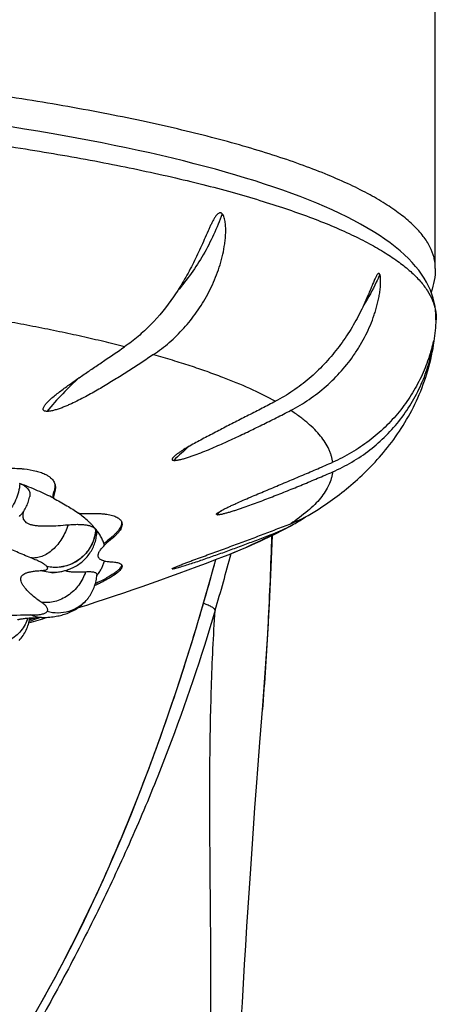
# Model space of a CAD drawing. Header units: millimetres. Extents: x -312 to 514, y -125 to 638.
# Tile 32 of 42: x -196 to -187, y 596 to 616. Entities that reach past the tile are written whole.
import ezdxf

# ---------------------------------------------------------------- set-up
doc = ezdxf.new("R2010")
doc.units = ezdxf.units.MM
doc.header["$LTSCALE"] = 23.1
doc.layers.get('0').update_dxf_attribs({"linetype": 'CONTINUOUS'})

msp = doc.modelspace()

# ---------------------------------------------------------------- linework, layer by layer
at = {"color": 7, "linetype": 'CONTINUOUS'}
for p, q in [((-187.352, 611.134), (-187.352, 632.922)), ((-187.335, 610.098), (-187.335, 610.098)), ((-192.631, 607.268), (-192.625, 607.267)), ((-195.729, 606.803), (-195.728, 606.803)), ((-195.728, 606.803), (-195.727, 606.802)), ((-195.728, 606.803), (-195.727, 606.802)), ((-194.197, 605.883), (-194.198, 605.884)), ((-194.197, 605.883), (-194.197, 605.882)), ((-194.197, 605.882), (-194.196, 605.882)), ((-195.015, 605.012), (-195.025, 605.011)), ((-194.176, 604.942), (-194.167, 604.953)), ((-194.167, 604.953), (-194.165, 604.956)), ((-194.367, 604.471), (-194.372, 604.466)), ((-194.365, 604.474), (-194.364, 604.475)), ((-194.359, 604.481), (-194.364, 604.475)), ((-195.526, 604.074), (-195.515, 604.079)), ((-195.292, 604.102), (-195.326, 604.102)), ((-190.889, 601.587), (-190.831, 602.33))]:
    msp.add_line(p, q, dxfattribs=at)
at = {"color": 9, "linetype": 'CONTINUOUS'}
for p, q in [((-195.027, 606.618), (-195.036, 606.645)), ((-194.198, 605.883), (-194.198, 605.882)), ((-193.897, 605.666), (-193.907, 605.694)), ((-192.654, 605.086), (-192.657, 605.084)), ((-192.648, 605.091), (-192.654, 605.086))]:
    msp.add_line(p, q, dxfattribs=at)
at = {"color": 7, "linetype": 'CONTINUOUS'}
for points in [[(-187.341, 610.099), (-187.34, 610.138), (-187.341, 610.215), (-187.347, 610.293), (-187.358, 610.372), (-187.374, 610.452), (-187.394, 610.533), (-187.42, 610.614), (-187.452, 610.695), (-187.488, 610.775), (-187.529, 610.856), (-187.576, 610.936), (-187.628, 611.015), (-187.686, 611.095), (-187.749, 611.174), (-187.818, 611.252), (-187.894, 611.331), (-187.976, 611.41), (-188.064, 611.489), (-188.16, 611.568), (-188.262, 611.647), (-188.37, 611.725), (-188.484, 611.802), (-188.604, 611.878), (-188.73, 611.954), (-188.86, 612.027), (-188.995, 612.1), (-189.135, 612.171), (-189.279, 612.242), (-189.429, 612.311), (-189.583, 612.379), (-189.742, 612.447), (-189.905, 612.513), (-190.074, 612.579), (-190.247, 612.643), (-190.424, 612.707), (-190.606, 612.77), (-190.792, 612.832), (-190.983, 612.894), (-191.177, 612.954), (-191.376, 613.013), (-191.579, 613.072), (-191.785, 613.13), (-191.996, 613.186), (-192.21, 613.242), (-192.429, 613.297), (-192.651, 613.352), (-192.877, 613.405), (-193.108, 613.458), (-193.342, 613.51), (-193.58, 613.561), (-193.823, 613.611), (-194.069, 613.66), (-194.32, 613.709), (-194.574, 613.757), (-194.832, 613.804), (-195.094, 613.851), (-195.36, 613.896), (-195.63, 613.941), (-195.904, 613.985)], [(-195.736, 606.135), (-195.717, 606.156), (-195.698, 606.177), (-195.681, 606.2), (-195.664, 606.222), (-195.648, 606.245), (-195.632, 606.269), (-195.618, 606.293), (-195.604, 606.318), (-195.592, 606.343), (-195.58, 606.368), (-195.569, 606.394), (-195.559, 606.42), (-195.55, 606.447), (-195.542, 606.474), (-195.535, 606.501), (-195.528, 606.529), (-195.527, 606.538)], [(-195.015, 605.012), (-194.998, 605.014), (-194.973, 605.017), (-194.949, 605.02), (-194.926, 605.023), (-194.903, 605.027), (-194.882, 605.031), (-194.86, 605.036), (-194.839, 605.041), (-194.818, 605.046), (-194.797, 605.052), (-194.776, 605.059), (-194.754, 605.066), (-194.732, 605.074), (-194.71, 605.083), (-194.686, 605.093), (-194.662, 605.104), (-194.637, 605.116), (-194.612, 605.129), (-194.587, 605.143), (-194.562, 605.159), (-194.538, 605.174), (-194.514, 605.191), (-194.492, 605.208), (-194.47, 605.226), (-194.449, 605.245), (-194.428, 605.264), (-194.407, 605.284), (-194.388, 605.305), (-194.369, 605.327), (-194.35, 605.35), (-194.332, 605.373), (-194.315, 605.397), (-194.299, 605.422), (-194.284, 605.447), (-194.27, 605.473), (-194.257, 605.499), (-194.244, 605.525), (-194.233, 605.552), (-194.222, 605.58), (-194.213, 605.607), (-194.204, 605.635), (-194.197, 605.664), (-194.19, 605.692), (-194.185, 605.721), (-194.18, 605.749), (-194.177, 605.778), (-194.174, 605.808)], [(-190.831, 602.33), (-190.782, 602.981), (-190.737, 603.668), (-190.696, 604.38), (-190.662, 605.111), (-190.635, 605.758)], [(-195.404, 596.153), (-195.206, 596.502), (-195.009, 596.862), (-194.814, 597.232), (-194.619, 597.612), (-194.426, 598.004), (-194.234, 598.407), (-194.043, 598.823), (-193.853, 599.252), (-193.665, 599.694), (-193.477, 600.151), (-193.291, 600.621), (-193.106, 601.107), (-192.923, 601.607), (-192.742, 602.121), (-192.563, 602.65), (-192.387, 603.193), (-192.213, 603.75), (-192.042, 604.323), (-191.874, 604.911), (-191.776, 605.27)], [(-195.084, 605.004), (-195.084, 605.004), (-195.084, 605.004), (-195.082, 605.004), (-195.079, 605.004), (-195.075, 605.005), (-195.07, 605.006), (-195.063, 605.007), (-195.056, 605.008), (-195.047, 605.009), (-195.036, 605.01), (-195.025, 605.011)], [(-194.359, 604.481), (-194.345, 604.5), (-194.328, 604.524), (-194.311, 604.548), (-194.296, 604.573), (-194.281, 604.598), (-194.267, 604.624), (-194.254, 604.65), (-194.242, 604.677), (-194.231, 604.704), (-194.221, 604.732), (-194.212, 604.759), (-194.204, 604.787), (-194.196, 604.816), (-194.19, 604.844), (-194.184, 604.873), (-194.18, 604.902)], [(-194.18, 604.902), (-194.177, 604.931), (-194.174, 604.96), (-194.174, 604.963)], [(-195.292, 604.103), (-195.264, 604.103), (-195.227, 604.104), (-195.19, 604.105), (-195.155, 604.108), (-195.121, 604.11), (-195.087, 604.114), (-195.055, 604.118), (-195.023, 604.122), (-194.993, 604.127), (-194.963, 604.133), (-194.934, 604.139), (-194.906, 604.145), (-194.878, 604.152), (-194.852, 604.16), (-194.825, 604.168), (-194.799, 604.177), (-194.773, 604.186), (-194.746, 604.197), (-194.718, 604.208), (-194.69, 604.221), (-194.661, 604.235), (-194.633, 604.251), (-194.604, 604.267), (-194.577, 604.284), (-194.55, 604.302), (-194.525, 604.32), (-194.501, 604.339), (-194.477, 604.358), (-194.455, 604.378), (-194.433, 604.399), (-194.412, 604.42), (-194.392, 604.443), (-194.372, 604.466)], [(-195.765, 604.058), (-195.763, 604.059), (-195.761, 604.06), (-195.757, 604.061), (-195.752, 604.063), (-195.745, 604.065), (-195.737, 604.067), (-195.727, 604.069), (-195.716, 604.071), (-195.703, 604.074), (-195.689, 604.077), (-195.672, 604.079), (-195.654, 604.082), (-195.634, 604.085), (-195.613, 604.087), (-195.589, 604.09), (-195.563, 604.092), (-195.536, 604.094), (-195.506, 604.096), (-195.474, 604.098), (-195.441, 604.099), (-195.405, 604.101), (-195.367, 604.101), (-195.326, 604.102)], [(-195.739, 603.639), (-195.718, 603.663), (-195.699, 603.688), (-195.68, 603.714), (-195.662, 603.74), (-195.644, 603.767), (-195.628, 603.794), (-195.613, 603.822), (-195.599, 603.85), (-195.586, 603.879), (-195.574, 603.907), (-195.563, 603.937), (-195.554, 603.966), (-195.545, 603.996), (-195.537, 604.026), (-195.53, 604.057), (-195.524, 604.087), (-195.523, 604.095)], [(-191.263, 595.97), (-191.241, 596.351), (-191.219, 596.732), (-191.197, 597.113), (-191.173, 597.495), (-191.15, 597.877), (-191.125, 598.262), (-191.1, 598.65), (-191.073, 599.043), (-191.046, 599.442), (-191.018, 599.85), (-190.988, 600.267), (-190.957, 600.694), (-190.924, 601.134), (-190.889, 601.587)]]:
    msp.add_lwpolyline(points, dxfattribs=at)
for centre, radius, start, end in [((-191.567, 610.272), 4.236, 351.7887, 357.6421), ((-195.269, 606.714), 0.262, 18.0104, 20.4373), ((-194.711, 606.545), 0.346, 184.5374, 186.1154), ((-191.388, 608.843), 3.063, 291.4613, 303.1339), ((-191.691, 608.649), 3.053, 299.0409, 304.3441), ((-194.255, 605.836), 0.0752, 37.6604, 38.3532), ((-191.68, 608.628), 3.029, 291.4033, 299.0501), ((-209.852, 652.424), 50.5, 287.6247, 291.189), ((-195.904, 605.721), 1.981, 320.8815, 320.9953), ((-209.852, 652.424), 50.5, 286.4566, 286.9078), ((-198.335, 612.323), 8.728, 288.7481, 289.6064), ((-198.116, 610.375), 6.813, 292.4435, 292.8684)]:
    msp.add_arc(centre, radius, start, end, dxfattribs=at)
at = {"color": 9, "linetype": 'CONTINUOUS'}
for centre, radius, start, end in [((-191.655, 611.691), 4.73, 334.1465, 334.4775), ((-188.243, 602.724), 6.312, 130.1212, 133.9614), ((-188.034, 601.84), 5.713, 129.2245, 130.3989), ((-188.105, 601.923), 5.604, 130.402, 130.65), ((-231.798, 616.1), 41.728, 343.4988, 345.128), ((-194.948, 604.947), 0.751, 319.4011, 321.0151)]:
    msp.add_arc(centre, radius, start, end, dxfattribs=at)
for points, knots in [([(-187.352, 611.134), (-187.352, 611.17), (-187.356, 611.243), (-187.384, 611.39), (-187.456, 611.576), (-187.596, 611.791), (-187.788, 612.004), (-188.033, 612.214), (-188.33, 612.421), (-188.677, 612.625), (-189.076, 612.825), (-189.524, 613.021), (-190.021, 613.213), (-190.565, 613.4), (-191.156, 613.581), (-191.792, 613.757), (-192.471, 613.926), (-193.192, 614.089), (-194.23, 614.302), (-195.619, 614.545), (-197.388, 614.8), (-199.277, 615.019), (-201.267, 615.202), (-203.34, 615.346), (-205.475, 615.45), (-207.653, 615.513), (-209.117, 615.527), (-209.852, 615.527)], [0, 0, 0, 0, 0.004579, 0.009226, 0.01897, 0.029699, 0.041746, 0.055337, 0.070618, 0.087675, 0.106558, 0.127287, 0.149863, 0.174269, 0.200477, 0.22845, 0.258139, 0.289489, 0.322441, 0.392871, 0.468835, 0.549665, 0.634638, 0.722981, 0.813884, 0.906509, 1, 1, 1, 1]), ([(-206.329, 614.476), (-205.676, 614.456), (-204.383, 614.404), (-202.471, 614.293), (-200.618, 614.149), (-198.837, 613.974), (-197.143, 613.77), (-195.549, 613.536), (-194.068, 613.277), (-192.911, 613.035), (-192.051, 612.829), (-191.457, 612.672), (-190.899, 612.51), (-190.379, 612.344), (-189.896, 612.174), (-189.453, 611.999), (-189.05, 611.821), (-188.688, 611.639), (-188.368, 611.455), (-188.089, 611.268), (-187.853, 611.079), (-187.66, 610.887), (-187.509, 610.693), (-187.403, 610.496), (-187.342, 610.298), (-187.332, 610.164), (-187.335, 610.098)], [0, 0, 0, 0, 0.097472, 0.19288, 0.285503, 0.374648, 0.459654, 0.539897, 0.614801, 0.683847, 0.71603, 0.746584, 0.775464, 0.802634, 0.828062, 0.851726, 0.873615, 0.89373, 0.912087, 0.928726, 0.943714, 0.957158, 0.969224, 0.980151, 0.990269, 1, 1, 1, 1]), ([(-191.647, 612.233), (-191.699, 612.091), (-191.814, 611.81), (-192.021, 611.407), (-192.265, 611.029), (-192.45, 610.795), (-192.547, 610.683)], [0, 0, 0, 0, 0.252498, 0.504255, 0.753318, 1, 1, 1, 1]), ([(-188.47, 611.009), (-188.493, 610.957), (-188.59, 610.747), (-188.701, 610.544), (-188.794, 610.398)], [0, 0, 0, 0, 0.248535, 1, 1, 1, 1]), ([(-193.615, 609.555), (-193.684, 609.573), (-193.824, 609.608), (-194.037, 609.66), (-194.254, 609.711), (-194.551, 609.779), (-194.934, 609.861), (-195.405, 609.956), (-195.893, 610.048), (-196.309, 610.121), (-196.649, 610.179), (-196.999, 610.236), (-197.264, 610.276), (-197.442, 610.302)], [0, 0, 0, 0, 0.054971, 0.110985, 0.168131, 0.226326, 0.345721, 0.469095, 0.596318, 0.727282, 0.794108, 0.861832, 1, 1, 1, 1]), ([(-193.032, 609.398), (-192.968, 609.38), (-192.842, 609.345), (-192.656, 609.29), (-192.475, 609.233), (-192.299, 609.177), (-192.128, 609.12), (-191.909, 609.044), (-191.381, 608.85), (-190.917, 608.647), (-190.575, 608.457)], [0, 0, 0, 0, 0.075301, 0.148923, 0.220752, 0.290946, 0.359469, 0.426297, 0.554859, 1, 1, 1, 1]), ([(-194.528, 608.933), (-194.642, 608.829), (-194.868, 608.61), (-195.079, 608.377), (-195.181, 608.254)], [0, 0, 0, 0, 0.491037, 1, 1, 1, 1]), ([(-189.421, 607.23), (-189.424, 607.252), (-189.431, 607.297), (-189.448, 607.363), (-189.47, 607.429), (-189.508, 607.519), (-189.571, 607.631), (-189.667, 607.762), (-189.785, 607.893), (-189.899, 607.999), (-190.001, 608.083), (-190.115, 608.17), (-190.205, 608.232), (-190.268, 608.273)], [0, 0, 0, 0, 0.048562, 0.097824, 0.148195, 0.199951, 0.308568, 0.425519, 0.552191, 0.689644, 0.762672, 0.838662, 1, 1, 1, 1]), ([(-189.421, 607.036), (-189.424, 607.014), (-189.429, 606.98), (-189.439, 606.936), (-189.458, 606.869), (-189.497, 606.767), (-189.571, 606.635), (-189.667, 606.503), (-189.785, 606.373), (-189.98, 606.193), (-190.148, 606.071), (-190.267, 605.992)], [0, 0, 0, 0, 0.048408, 0.07295, 0.09772, 0.199821, 0.30849, 0.425495, 0.552225, 0.689739, 1, 1, 1, 1]), ([(-195.727, 606.802), (-195.73, 606.744), (-195.747, 606.627), (-195.805, 606.461), (-195.894, 606.309), (-196.009, 606.179), (-196.145, 606.077), (-196.297, 606.009), (-196.456, 605.978), (-196.563, 605.983), (-196.614, 605.992)], [0, 0, 0, 0, 0.129567, 0.260086, 0.390103, 0.518201, 0.643282, 0.765118, 0.883925, 1, 1, 1, 1]), ([(-195.502, 605.303), (-195.598, 605.342), (-195.737, 605.4), (-195.914, 605.48), (-196.032, 605.536), (-196.14, 605.589), (-196.237, 605.639), (-196.321, 605.685), (-196.394, 605.727), (-196.453, 605.764), (-196.5, 605.797), (-196.531, 605.821), (-196.548, 605.839), (-196.557, 605.851), (-196.562, 605.861), (-196.565, 605.871), (-196.564, 605.88), (-196.559, 605.888), (-196.551, 605.894), (-196.536, 605.903), (-196.522, 605.907), (-196.512, 605.91)], [0, 0, 0, 0, 0.24081, 0.350889, 0.45317, 0.546976, 0.631669, 0.706678, 0.771661, 0.826368, 0.870665, 0.904612, 0.917886, 0.928876, 0.937844, 0.945247, 0.951833, 0.958575, 0.966336, 0.975661, 1, 1, 1, 1]), ([(-194.754, 605.97), (-194.783, 605.873), (-194.865, 605.691), (-195.02, 605.5), (-195.165, 605.388), (-195.277, 605.331), (-195.39, 605.301), (-195.466, 605.299), (-195.502, 605.303)], [0, 0, 0, 0, 0.282173, 0.55116, 0.675608, 0.791543, 0.899127, 1, 1, 1, 1]), ([(-194.197, 605.882), (-194.199, 605.831), (-194.214, 605.729), (-194.266, 605.584), (-194.344, 605.45), (-194.446, 605.333), (-194.568, 605.236), (-194.706, 605.165), (-194.855, 605.121), (-194.957, 605.111), (-195.008, 605.11)], [0, 0, 0, 0, 0.123849, 0.248429, 0.373614, 0.499191, 0.624889, 0.750422, 0.875527, 1, 1, 1, 1]), ([(-194.198, 605.882), (-194.201, 605.831), (-194.217, 605.73), (-194.268, 605.585), (-194.346, 605.451), (-194.448, 605.334), (-194.571, 605.238), (-194.709, 605.167), (-194.856, 605.123), (-194.958, 605.111), (-195.008, 605.11)], [0, 0, 0, 0, 0.123748, 0.248549, 0.373981, 0.499785, 0.62571, 0.751464, 0.87652, 1, 1, 1, 1]), ([(-191.599, 605.338), (-191.413, 605.41), (-191.066, 605.555), (-190.729, 605.722), (-190.574, 605.808)], [0, 0, 0, 0, 0.530077, 1, 1, 1, 1]), ([(-190.652, 605.75), (-190.662, 605.454), (-190.682, 604.866), (-190.722, 603.984), (-190.773, 603.103), (-190.816, 602.515), (-190.839, 602.219)], [0, 0, 0, 0, 0.25083, 0.49978, 0.748413, 1, 1, 1, 1]), ([(-209.852, 587.116), (-209.559, 587.116), (-208.975, 587.13), (-208.1, 587.194), (-207.231, 587.304), (-206.368, 587.461), (-205.517, 587.668), (-204.679, 587.923), (-203.859, 588.228), (-203.06, 588.582), (-202.284, 588.983), (-201.534, 589.429), (-200.812, 589.917), (-200.12, 590.445), (-199.458, 591.01), (-198.827, 591.607), (-198.227, 592.234), (-197.467, 593.105), (-196.591, 594.253), (-195.336, 596.188), (-194.278, 598.239), (-193.382, 600.358), (-192.782, 601.974), (-192.246, 603.612), (-191.927, 604.715), (-191.776, 605.269)], [0, 0, 0, 0, 0.031569, 0.063134, 0.094693, 0.126241, 0.157774, 0.189289, 0.22078, 0.252245, 0.283681, 0.315086, 0.346459, 0.377799, 0.409106, 0.440383, 0.47163, 0.50285, 0.565201, 0.62747, 0.751767, 0.813871, 0.87594, 0.937981, 1, 1, 1, 1]), ([(-195.178, 605.129), (-195.183, 605.136), (-195.196, 605.149), (-195.221, 605.168), (-195.253, 605.188), (-195.308, 605.219), (-195.391, 605.258), (-195.463, 605.288), (-195.502, 605.303)], [0, 0, 0, 0, 0.067865, 0.15251, 0.254279, 0.37293, 0.657987, 1, 1, 1, 1]), ([(-195.294, 604.41), (-195.355, 604.451), (-195.439, 604.515), (-195.538, 604.605), (-195.597, 604.667), (-195.644, 604.725), (-195.678, 604.779), (-195.699, 604.829), (-195.707, 604.874), (-195.701, 604.916), (-195.679, 604.951), (-195.643, 604.98), (-195.596, 605.002), (-195.537, 605.02), (-195.466, 605.033), (-195.384, 605.042), (-195.325, 605.046), (-195.294, 605.047)], [0, 0, 0, 0, 0.196946, 0.282345, 0.358371, 0.424731, 0.481434, 0.529023, 0.569048, 0.604375, 0.639252, 0.678139, 0.724168, 0.778982, 0.843218, 0.916944, 1, 1, 1, 1]), ([(-195.294, 605.047), (-195.282, 605.048), (-195.258, 605.05), (-195.226, 605.055), (-195.2, 605.062), (-195.181, 605.071), (-195.17, 605.082), (-195.165, 605.091), (-195.164, 605.1), (-195.167, 605.114), (-195.174, 605.124), (-195.178, 605.129)], [0, 0, 0, 0, 0.209113, 0.386001, 0.530766, 0.64492, 0.733734, 0.772539, 0.810529, 0.893704, 1, 1, 1, 1]), ([(-195.016, 605.012), (-195.063, 605.008), (-195.158, 605.01), (-195.25, 605.032), (-195.294, 605.047)], [0, 0, 0, 0, 0.498044, 1, 1, 1, 1]), ([(-195.008, 605.11), (-195.023, 605.11), (-195.079, 605.111), (-195.136, 605.12), (-195.178, 605.129)], [0, 0, 0, 0, 0.248893, 1, 1, 1, 1]), ([(-195.008, 605.11), (-195.023, 605.111), (-195.08, 605.114), (-195.136, 605.121), (-195.178, 605.129)], [0, 0, 0, 0, 0.254556, 1, 1, 1, 1]), ([(-194.4, 605.025), (-194.416, 604.978), (-194.454, 604.884), (-194.535, 604.754), (-194.636, 604.64), (-194.752, 604.544), (-194.881, 604.47), (-195.018, 604.421), (-195.157, 604.399), (-195.249, 604.403), (-195.294, 604.41)], [0, 0, 0, 0, 0.128391, 0.258077, 0.387777, 0.516213, 0.642278, 0.765122, 0.884322, 1, 1, 1, 1]), ([(-194.372, 604.466), (-194.395, 604.438), (-194.446, 604.385), (-194.563, 604.294), (-194.733, 604.214), (-194.956, 604.181), (-195.105, 604.202), (-195.178, 604.222)], [0, 0, 0, 0, 0.124004, 0.248198, 0.496967, 0.747297, 1, 1, 1, 1]), ([(-194.378, 604.459), (-194.425, 604.404), (-194.536, 604.307), (-194.737, 604.215), (-194.958, 604.182), (-195.106, 604.202), (-195.178, 604.222)], [0, 0, 0, 0, 0.247231, 0.495792, 0.746896, 1, 1, 1, 1]), ([(-191.789, 604.248), (-192.071, 603.297), (-192.546, 601.885), (-193.292, 600.046), (-193.803, 598.915), (-194.237, 598.021), (-194.574, 597.356), (-194.922, 596.697), (-195.282, 596.044), (-195.652, 595.396), (-196.164, 594.543), (-196.571, 593.917), (-196.857, 593.509)], [0, 0, 0, 0, 0.249559, 0.374455, 0.499419, 0.56193, 0.624458, 0.687002, 0.749563, 0.812142, 0.87474, 1, 1, 1, 1]), ([(-195.178, 604.222), (-195.173, 604.227), (-195.166, 604.239), (-195.163, 604.26), (-195.168, 604.283), (-195.18, 604.306), (-195.199, 604.331), (-195.225, 604.356), (-195.257, 604.383), (-195.281, 604.401), (-195.294, 604.41)], [0, 0, 0, 0, 0.085267, 0.167607, 0.257499, 0.362973, 0.48858, 0.636389, 0.807021, 1, 1, 1, 1]), ([(-192.981, 544.726), (-192.959, 545.975), (-192.906, 548.475), (-192.808, 552.221), (-192.72, 555.338), (-192.65, 557.821), (-192.599, 559.67), (-192.551, 561.506), (-192.493, 563.914), (-192.429, 566.855), (-192.362, 570.272), (-192.302, 573.503), (-192.25, 576.504), (-192.186, 579.985), (-192.113, 583.71), (-192.042, 587.043), (-191.993, 589.278), (-191.963, 590.676), (-191.937, 591.918), (-191.909, 593.326), (-191.888, 594.6), (-191.878, 595.77), (-191.874, 596.567), (-191.876, 597.34), (-191.882, 598.104), (-191.889, 598.866), (-191.897, 599.884), (-191.899, 601.16), (-191.872, 602.701), (-191.823, 603.731), (-191.789, 604.248)], [0, 0, 0, 0, 0.062953, 0.126, 0.188836, 0.220083, 0.251166, 0.282029, 0.312614, 0.372576, 0.430244, 0.4848, 0.535432, 0.581479, 0.66023, 0.723167, 0.749502, 0.772868, 0.793612, 0.812104, 0.843832, 0.857822, 0.87107, 0.883968, 0.896781, 0.909579, 0.922381, 0.948054, 0.973896, 1, 1, 1, 1]), ([(-191.789, 604.248), (-191.789, 604.252), (-191.792, 604.259), (-191.798, 604.268), (-191.808, 604.279), (-191.826, 604.293), (-191.854, 604.311), (-191.888, 604.329), (-191.929, 604.349), (-191.974, 604.368), (-192.007, 604.381), (-192.024, 604.387)], [0, 0, 0, 0, 0.046557, 0.077348, 0.114114, 0.206467, 0.323857, 0.46472, 0.626551, 0.806193, 1, 1, 1, 1]), ([(-196.512, 603.547), (-196.523, 603.57), (-196.543, 603.616), (-196.561, 603.686), (-196.567, 603.754), (-196.559, 603.818), (-196.539, 603.879), (-196.504, 603.934), (-196.457, 603.983), (-196.396, 604.026), (-196.323, 604.062), (-196.237, 604.092), (-196.14, 604.116), (-196.032, 604.133), (-195.913, 604.146), (-195.735, 604.155), (-195.597, 604.155), (-195.502, 604.154)], [0, 0, 0, 0, 0.053034, 0.102144, 0.148002, 0.191604, 0.234335, 0.277859, 0.323928, 0.374093, 0.429576, 0.491192, 0.559437, 0.634471, 0.716259, 0.804636, 1, 1, 1, 1]), ([(-195.563, 604.092), (-195.578, 604.046), (-195.617, 603.956), (-195.701, 603.834), (-195.806, 603.728), (-195.93, 603.641), (-196.067, 603.578), (-196.261, 603.527), (-196.414, 603.528), (-196.512, 603.547)], [0, 0, 0, 0, 0.122206, 0.245945, 0.371032, 0.497093, 0.623677, 0.750181, 1, 1, 1, 1]), ([(-195.502, 604.154), (-195.482, 604.153), (-195.443, 604.153), (-195.387, 604.156), (-195.336, 604.161), (-195.292, 604.168), (-195.253, 604.178), (-195.221, 604.19), (-195.196, 604.204), (-195.183, 604.215), (-195.178, 604.222)], [0, 0, 0, 0, 0.179491, 0.34476, 0.4945, 0.627978, 0.744735, 0.844817, 0.929071, 1, 1, 1, 1]), ([(-195.293, 604.102), (-195.329, 604.102), (-195.401, 604.111), (-195.469, 604.137), (-195.502, 604.153)], [0, 0, 0, 0, 0.493605, 1, 1, 1, 1])]:
    msp.add_open_spline(points, degree=3, knots=knots, dxfattribs=at)
at = {"color": 7, "linetype": 'CONTINUOUS'}
for points, knots in [([(-193.032, 609.398), (-192.921, 609.472), (-192.707, 609.637), (-192.415, 609.925), (-192.155, 610.251), (-191.969, 610.551), (-191.842, 610.805), (-191.759, 611.004), (-191.689, 611.208), (-191.633, 611.416), (-191.6, 611.594), (-191.583, 611.737), (-191.576, 611.844), (-191.576, 611.95), (-191.582, 612.038), (-191.593, 612.105), (-191.605, 612.154), (-191.621, 612.197), (-191.637, 612.223), (-191.647, 612.233)], [0, 0, 0, 0, 0.119391, 0.241648, 0.366473, 0.493285, 0.557289, 0.621582, 0.686088, 0.750717, 0.815338, 0.847588, 0.87972, 0.911618, 0.943018, 0.958357, 0.973243, 0.987339, 1, 1, 1, 1]), ([(-191.647, 612.233), (-191.65, 612.237), (-191.656, 612.243), (-191.666, 612.249), (-191.677, 612.253), (-191.692, 612.255), (-191.712, 612.249), (-191.734, 612.235), (-191.754, 612.215), (-191.773, 612.192), (-191.791, 612.166), (-191.815, 612.129), (-191.842, 612.079), (-191.873, 612.017), (-191.903, 611.952), (-191.923, 611.909), (-191.933, 611.887)], [0, 0, 0, 0, 0.026042, 0.050249, 0.073232, 0.095741, 0.142162, 0.193576, 0.249966, 0.310207, 0.373327, 0.438618, 0.573833, 0.713318, 0.855657, 1, 1, 1, 1]), ([(-191.933, 611.887), (-191.958, 611.83), (-192.008, 611.716), (-192.109, 611.488), (-192.244, 611.204), (-192.424, 610.874), (-192.688, 610.46), (-192.993, 610.082), (-193.338, 609.76), (-193.521, 609.62), (-193.615, 609.555)], [0, 0, 0, 0, 0.063533, 0.127866, 0.257381, 0.386594, 0.514401, 0.762861, 0.883015, 1, 1, 1, 1]), ([(-190.268, 608.273), (-190.139, 608.339), (-189.891, 608.488), (-189.547, 608.755), (-189.237, 609.064), (-189.012, 609.352), (-188.856, 609.599), (-188.751, 609.792), (-188.659, 609.991), (-188.595, 610.161), (-188.551, 610.3), (-188.522, 610.405), (-188.497, 610.511), (-188.477, 610.617), (-188.464, 610.706), (-188.458, 610.777), (-188.455, 610.828), (-188.454, 610.879), (-188.455, 610.927), (-188.459, 610.971), (-188.465, 610.998), (-188.47, 611.009)], [0, 0, 0, 0, 0.125472, 0.251607, 0.378249, 0.50518, 0.568732, 0.632296, 0.695847, 0.759341, 0.791047, 0.822697, 0.854256, 0.885653, 0.916745, 0.932086, 0.947196, 0.96194, 0.97607, 0.9891, 1, 1, 1, 1]), ([(-188.47, 611.009), (-188.471, 611.012), (-188.474, 611.018), (-188.479, 611.025), (-188.484, 611.03), (-188.49, 611.032), (-188.497, 611.031), (-188.503, 611.028), (-188.51, 611.023), (-188.518, 611.014), (-188.529, 610.999), (-188.541, 610.979), (-188.554, 610.955), (-188.562, 610.939), (-188.566, 610.931)], [0, 0, 0, 0, 0.062463, 0.113927, 0.156911, 0.194655, 0.232592, 0.275232, 0.324699, 0.3812, 0.512368, 0.662392, 0.826122, 1, 1, 1, 1]), ([(-187.352, 611.134), (-187.352, 611.053), (-187.367, 610.891), (-187.41, 610.734), (-187.437, 610.658)], [0, 0, 0, 0, 0.500139, 1, 1, 1, 1]), ([(-188.566, 610.931), (-188.578, 610.904), (-188.602, 610.849), (-188.637, 610.764), (-188.673, 610.675), (-188.724, 610.554), (-188.791, 610.4), (-188.88, 610.217), (-188.978, 610.036), (-189.119, 609.799), (-189.318, 609.514), (-189.588, 609.197), (-189.89, 608.911), (-190.218, 608.661), (-190.454, 608.52), (-190.575, 608.457)], [0, 0, 0, 0, 0.026769, 0.055243, 0.084718, 0.114841, 0.176321, 0.238842, 0.301995, 0.365534, 0.49313, 0.620794, 0.748011, 0.874493, 1, 1, 1, 1]), ([(-189.714, 606.278), (-189.452, 606.449), (-189.068, 606.736), (-188.599, 607.187), (-188.26, 607.58), (-187.953, 608.028), (-187.69, 608.53), (-187.488, 609.081), (-187.403, 609.469), (-187.374, 609.668)], [0, 0, 0, 0, 0.220788, 0.337247, 0.459132, 0.586896, 0.720303, 0.858462, 1, 1, 1, 1]), ([(-189.421, 607.036), (-189.154, 607.151), (-188.773, 607.376), (-188.336, 607.761), (-188.047, 608.09), (-187.843, 608.394), (-187.704, 608.651), (-187.612, 608.85), (-187.533, 609.055), (-187.479, 609.229), (-187.442, 609.369), (-187.419, 609.472), (-187.402, 609.554), (-187.392, 609.614), (-187.388, 609.641), (-187.387, 609.653)], [0, 0, 0, 0, 0.252249, 0.37844, 0.504703, 0.63122, 0.694644, 0.758152, 0.821684, 0.885013, 0.916374, 0.94713, 0.976278, 0.989346, 1, 1, 1, 1]), ([(-187.396, 609.639), (-187.402, 609.616), (-187.415, 609.566), (-187.436, 609.486), (-187.462, 609.4), (-187.501, 609.28), (-187.559, 609.126), (-187.639, 608.943), (-187.732, 608.762), (-187.872, 608.524), (-188.076, 608.241), (-188.361, 607.93), (-188.683, 607.653), (-189.037, 607.416), (-189.291, 607.286), (-189.421, 607.23)], [0, 0, 0, 0, 0.021939, 0.047799, 0.07561, 0.104564, 0.16447, 0.225989, 0.288522, 0.351755, 0.4796, 0.608738, 0.73869, 0.869156, 1, 1, 1, 1]), ([(-187.386, 609.675), (-187.387, 609.674), (-187.388, 609.67), (-187.39, 609.662), (-187.393, 609.651), (-187.395, 609.643), (-187.396, 609.639)], [0, 0, 0, 0, 0.136785, 0.361343, 0.654415, 1, 1, 1, 1]), ([(-187.387, 609.653), (-187.386, 609.656), (-187.386, 609.66), (-187.385, 609.665), (-187.385, 609.669), (-187.385, 609.672), (-187.385, 609.674), (-187.385, 609.675), (-187.385, 609.676), (-187.385, 609.676), (-187.385, 609.677), (-187.385, 609.676), (-187.386, 609.676), (-187.386, 609.676), (-187.386, 609.675)], [0, 0, 0, 0, 0.264516, 0.484382, 0.661479, 0.797009, 0.847619, 0.887022, 0.915522, 0.933711, 0.943669, 0.953931, 0.972237, 1, 1, 1, 1]), ([(-195.189, 608.417), (-195.167, 608.442), (-195.117, 608.49), (-195.036, 608.561), (-194.947, 608.631), (-194.822, 608.726), (-194.657, 608.844), (-194.454, 608.984), (-194.246, 609.125), (-193.966, 609.315), (-193.755, 609.459), (-193.615, 609.555)], [0, 0, 0, 0, 0.051417, 0.107076, 0.1655, 0.225832, 0.350213, 0.47768, 0.606955, 0.737333, 1, 1, 1, 1]), ([(-193.032, 609.398), (-193.114, 609.343), (-193.279, 609.234), (-193.529, 609.072), (-193.781, 608.912), (-193.995, 608.781), (-194.169, 608.679), (-194.303, 608.604), (-194.439, 608.53), (-194.579, 608.458), (-194.699, 608.401), (-194.798, 608.358), (-194.874, 608.328), (-194.952, 608.3), (-195.03, 608.276), (-195.095, 608.262), (-195.14, 608.255), (-195.164, 608.254), (-195.175, 608.254), (-195.181, 608.254)], [0, 0, 0, 0, 0.121185, 0.242543, 0.364324, 0.487019, 0.548946, 0.611436, 0.67466, 0.738826, 0.804152, 0.837298, 0.87075, 0.904415, 0.937985, 0.970591, 0.985917, 0.993138, 1, 1, 1, 1]), ([(-195.181, 608.254), (-195.187, 608.254), (-195.2, 608.255), (-195.218, 608.258), (-195.232, 608.264), (-195.243, 608.271), (-195.251, 608.28), (-195.254, 608.291), (-195.255, 608.302), (-195.253, 608.318), (-195.245, 608.339), (-195.231, 608.365), (-195.211, 608.391), (-195.197, 608.408), (-195.189, 608.417)], [0, 0, 0, 0, 0.086785, 0.162767, 0.227413, 0.282357, 0.330752, 0.376752, 0.42374, 0.473665, 0.584811, 0.711155, 0.850365, 1, 1, 1, 1]), ([(-190.575, 608.457), (-190.665, 608.41), (-190.844, 608.316), (-191.114, 608.177), (-191.383, 608.039), (-191.651, 607.902), (-191.873, 607.787), (-192.048, 607.695), (-192.176, 607.626), (-192.3, 607.557), (-192.4, 607.498), (-192.476, 607.451), (-192.528, 607.416), (-192.576, 607.381), (-192.605, 607.357), (-192.618, 607.345)], [0, 0, 0, 0, 0.130629, 0.261035, 0.3911, 0.520559, 0.648887, 0.712315, 0.774941, 0.836335, 0.895729, 0.924251, 0.951573, 0.977134, 1, 1, 1, 1]), ([(-192.625, 607.267), (-192.621, 607.267), (-192.612, 607.267), (-192.593, 607.267), (-192.567, 607.27), (-192.534, 607.275), (-192.486, 607.285), (-192.423, 607.301), (-192.347, 607.324), (-192.27, 607.35), (-192.167, 607.386), (-192.039, 607.436), (-191.886, 607.498), (-191.735, 607.563), (-191.585, 607.63), (-191.386, 607.721), (-191.14, 607.837), (-190.848, 607.98), (-190.557, 608.125), (-190.364, 608.223), (-190.268, 608.273)], [0, 0, 0, 0, 0.004856, 0.010166, 0.022088, 0.035311, 0.049425, 0.079288, 0.110354, 0.142007, 0.173944, 0.238124, 0.302327, 0.366378, 0.430238, 0.493918, 0.620849, 0.747398, 0.873745, 1, 1, 1, 1]), ([(-192.618, 607.345), (-192.623, 607.341), (-192.631, 607.333), (-192.642, 607.32), (-192.65, 607.308), (-192.656, 607.297), (-192.657, 607.288), (-192.655, 607.282), (-192.652, 607.276), (-192.645, 607.272), (-192.638, 607.27), (-192.633, 607.269), (-192.631, 607.268)], [0, 0, 0, 0, 0.176346, 0.33529, 0.473711, 0.589147, 0.682937, 0.725622, 0.76903, 0.869342, 0.930722, 1, 1, 1, 1]), ([(-191.747, 606.203), (-191.741, 606.208), (-191.727, 606.218), (-191.695, 606.239), (-191.647, 606.266), (-191.584, 606.298), (-191.516, 606.331), (-191.446, 606.364), (-191.349, 606.408), (-191.226, 606.463), (-191.077, 606.527), (-190.926, 606.591), (-190.776, 606.654), (-190.574, 606.738), (-190.323, 606.844), (-190.022, 606.971), (-189.721, 607.099), (-189.521, 607.186), (-189.421, 607.23)], [0, 0, 0, 0, 0.009097, 0.020041, 0.045512, 0.073799, 0.103619, 0.134324, 0.165564, 0.228939, 0.292917, 0.357148, 0.421475, 0.485826, 0.614492, 0.743066, 0.871562, 1, 1, 1, 1]), ([(-196.278, 607.098), (-196.22, 607.102), (-196.108, 607.109), (-195.943, 607.111), (-195.812, 607.108), (-195.712, 607.102), (-195.581, 607.09), (-195.439, 607.067), (-195.293, 607.023), (-195.23, 606.996), (-195.202, 606.982)], [0, 0, 0, 0, 0.15947, 0.310103, 0.451932, 0.518955, 0.583431, 0.81376, 0.912208, 1, 1, 1, 1]), ([(-191.755, 606.175), (-191.753, 606.174), (-191.748, 606.174), (-191.739, 606.173), (-191.73, 606.174), (-191.714, 606.175), (-191.693, 606.178), (-191.665, 606.183), (-191.634, 606.19), (-191.591, 606.201), (-191.534, 606.217), (-191.463, 606.238), (-191.391, 606.26), (-191.317, 606.285), (-191.217, 606.319), (-191.092, 606.363), (-190.94, 606.418), (-190.788, 606.476), (-190.636, 606.535), (-190.483, 606.594), (-190.28, 606.676), (-190.027, 606.779), (-189.723, 606.906), (-189.522, 606.992), (-189.421, 607.036)], [0, 0, 0, 0, 0.002839, 0.006174, 0.010093, 0.014546, 0.024736, 0.036283, 0.048836, 0.062143, 0.090349, 0.119976, 0.150516, 0.181674, 0.213272, 0.277345, 0.342149, 0.407386, 0.47289, 0.538565, 0.604352, 0.736122, 0.86803, 1, 1, 1, 1]), ([(-195.202, 606.982), (-195.184, 606.972), (-195.15, 606.952), (-195.105, 606.919), (-195.071, 606.884), (-195.043, 606.847), (-195.03, 606.821), (-195.024, 606.805)], [0, 0, 0, 0, 0.238931, 0.456853, 0.661042, 0.806114, 1, 1, 1, 1]), ([(-195.732, 606.805), (-195.732, 606.804), (-195.732, 606.804), (-195.731, 606.804), (-195.73, 606.804), (-195.729, 606.803), (-195.728, 606.803), (-195.728, 606.803)], [0, 0, 0, 0, 0.125187, 0.245832, 0.391288, 0.659309, 1, 1, 1, 1]), ([(-195.048, 606.505), (-195.099, 606.531), (-195.204, 606.583), (-195.369, 606.657), (-195.544, 606.732), (-195.665, 606.779), (-195.727, 606.802)], [0, 0, 0, 0, 0.231667, 0.475495, 0.731237, 1, 1, 1, 1]), ([(-195.727, 606.802), (-195.709, 606.795), (-195.684, 606.783), (-195.652, 606.766), (-195.624, 606.749), (-195.593, 606.725), (-195.562, 606.693), (-195.54, 606.658), (-195.526, 606.62), (-195.521, 606.58), (-195.524, 606.552), (-195.527, 606.538)], [0, 0, 0, 0, 0.15566, 0.229316, 0.299736, 0.430754, 0.551153, 0.663868, 0.772964, 0.883297, 1, 1, 1, 1]), ([(-195.056, 606.518), (-195.057, 606.538), (-195.055, 606.582), (-195.044, 606.624), (-195.036, 606.645)], [0, 0, 0, 0, 0.474631, 1, 1, 1, 1]), ([(-195.025, 606.808), (-195.022, 606.796), (-195.017, 606.77), (-195.017, 606.714), (-195.027, 606.673), (-195.036, 606.645)], [0, 0, 0, 0, 0.236057, 0.478356, 1, 1, 1, 1]), ([(-195.02, 606.795), (-195.016, 606.781), (-195.009, 606.753), (-195.008, 606.709), (-195.014, 606.664), (-195.022, 606.633), (-195.027, 606.618)], [0, 0, 0, 0, 0.237493, 0.47802, 0.730415, 1, 1, 1, 1]), ([(-195.028, 606.618), (-195.034, 606.599), (-195.044, 606.562), (-195.048, 606.523), (-195.048, 606.504)], [0, 0, 0, 0, 0.522177, 1, 1, 1, 1]), ([(-195.048, 606.504), (-194.956, 606.457), (-194.784, 606.363), (-194.62, 606.257), (-194.545, 606.203)], [0, 0, 0, 0, 0.527745, 1, 1, 1, 1]), ([(-195.654, 606.237), (-195.658, 606.221), (-195.665, 606.191), (-195.668, 606.147), (-195.664, 606.104), (-195.648, 606.065), (-195.621, 606.031), (-195.581, 606.003), (-195.529, 605.981), (-195.467, 605.965), (-195.396, 605.954), (-195.318, 605.948), (-195.233, 605.945), (-195.111, 605.946), (-194.951, 605.953), (-194.821, 605.964), (-194.754, 605.97)], [0, 0, 0, 0, 0.043397, 0.083808, 0.121704, 0.158524, 0.196905, 0.240006, 0.290176, 0.348216, 0.41372, 0.485691, 0.562981, 0.644578, 0.81757, 1, 1, 1, 1]), ([(-194.546, 606.203), (-194.529, 606.201), (-194.457, 606.197), (-194.385, 606.197), (-194.33, 606.198)], [0, 0, 0, 0, 0.235905, 1, 1, 1, 1]), ([(-194.198, 605.884), (-194.22, 605.911), (-194.255, 605.952), (-194.307, 606.005), (-194.365, 606.059), (-194.443, 606.126), (-194.51, 606.177), (-194.545, 606.203)], [0, 0, 0, 0, 0.225242, 0.344034, 0.46705, 0.724905, 1, 1, 1, 1]), ([(-194.33, 606.198), (-194.3, 606.199), (-194.242, 606.2), (-194.17, 606.198), (-194.115, 606.195), (-194.065, 606.192), (-194.028, 606.188), (-194.004, 606.185)], [0, 0, 0, 0, 0.27713, 0.535566, 0.658307, 0.776231, 1, 1, 1, 1]), ([(-194.004, 606.185), (-193.964, 606.18), (-193.906, 606.17), (-193.836, 606.15), (-193.791, 606.133), (-193.753, 606.114), (-193.714, 606.086), (-193.69, 606.059), (-193.68, 606.04)], [0, 0, 0, 0, 0.331186, 0.474628, 0.60382, 0.719267, 0.822236, 1, 1, 1, 1]), ([(-193.679, 606.038), (-193.678, 606.032), (-193.676, 606.021), (-193.675, 606.002), (-193.677, 605.984), (-193.682, 605.964), (-193.688, 605.945), (-193.7, 605.916), (-193.722, 605.88), (-193.756, 605.835), (-193.798, 605.789), (-193.849, 605.741), (-193.886, 605.71), (-193.907, 605.694)], [0, 0, 0, 0, 0.040659, 0.08223, 0.125686, 0.17134, 0.219735, 0.27135, 0.385, 0.513886, 0.659277, 0.821279, 1, 1, 1, 1]), ([(-191.755, 606.175), (-191.756, 606.175), (-191.758, 606.177), (-191.761, 606.179), (-191.762, 606.182), (-191.762, 606.185), (-191.76, 606.189), (-191.756, 606.193), (-191.752, 606.198), (-191.749, 606.201), (-191.747, 606.203)], [0, 0, 0, 0, 0.104358, 0.192811, 0.272931, 0.363815, 0.478365, 0.622068, 0.796285, 1, 1, 1, 1]), ([(-194.754, 605.97), (-194.718, 605.973), (-194.65, 605.978), (-194.553, 605.98), (-194.467, 605.976), (-194.391, 605.968), (-194.335, 605.956), (-194.296, 605.944), (-194.271, 605.934), (-194.248, 605.923), (-194.229, 605.911), (-194.212, 605.898), (-194.202, 605.888), (-194.197, 605.883)], [0, 0, 0, 0, 0.185674, 0.353506, 0.503152, 0.634761, 0.748832, 0.799549, 0.846312, 0.889299, 0.928666, 0.965536, 1, 1, 1, 1]), ([(-194.022, 605.557), (-194.029, 605.585), (-194.047, 605.641), (-194.086, 605.722), (-194.135, 605.804), (-194.175, 605.855), (-194.196, 605.882)], [0, 0, 0, 0, 0.231114, 0.472754, 0.72771, 1, 1, 1, 1]), ([(-194.196, 605.882), (-194.192, 605.876), (-194.187, 605.868), (-194.182, 605.856), (-194.177, 605.844), (-194.174, 605.828), (-194.174, 605.814), (-194.174, 605.808)], [0, 0, 0, 0, 0.252361, 0.375887, 0.498676, 0.744806, 1, 1, 1, 1]), ([(-193.673, 606.023), (-193.671, 606.018), (-193.668, 606.006), (-193.666, 605.987), (-193.666, 605.968), (-193.67, 605.941), (-193.682, 605.905), (-193.707, 605.86), (-193.741, 605.814), (-193.802, 605.746), (-193.857, 605.698), (-193.897, 605.666)], [0, 0, 0, 0, 0.04109, 0.082584, 0.125422, 0.170428, 0.268609, 0.380958, 0.509214, 0.654954, 1, 1, 1, 1]), ([(-192.642, 605.094), (-192.635, 605.098), (-192.619, 605.106), (-192.582, 605.123), (-192.526, 605.145), (-192.454, 605.174), (-192.377, 605.203), (-192.299, 605.233), (-192.195, 605.272), (-192.065, 605.319), (-191.91, 605.376), (-191.756, 605.432), (-191.603, 605.488), (-191.402, 605.561), (-191.153, 605.653), (-190.856, 605.765), (-190.561, 605.878), (-190.365, 605.954), (-190.267, 605.992)], [0, 0, 0, 0, 0.008948, 0.020613, 0.048798, 0.080089, 0.112582, 0.145491, 0.178482, 0.244197, 0.309292, 0.373741, 0.437621, 0.501031, 0.626802, 0.751652, 0.875973, 1, 1, 1, 1]), ([(-191.599, 605.338), (-191.358, 605.432), (-190.887, 605.629), (-190.43, 605.858), (-190.209, 605.98)], [0, 0, 0, 0, 0.505833, 1, 1, 1, 1]), ([(-193.907, 605.694), (-193.918, 605.685), (-193.941, 605.667), (-193.973, 605.639), (-194.002, 605.613), (-194.021, 605.595), (-194.03, 605.586)], [0, 0, 0, 0, 0.271601, 0.528378, 0.771068, 1, 1, 1, 1]), ([(-193.897, 605.666), (-193.909, 605.657), (-193.932, 605.639), (-193.964, 605.611), (-193.994, 605.584), (-194.013, 605.566), (-194.022, 605.557)], [0, 0, 0, 0, 0.270805, 0.527962, 0.770813, 1, 1, 1, 1]), ([(-192.637, 605.083), (-192.626, 605.085), (-192.599, 605.091), (-192.555, 605.103), (-192.504, 605.117), (-192.429, 605.14), (-192.329, 605.171), (-192.203, 605.212), (-192.074, 605.256), (-191.941, 605.301), (-191.807, 605.348), (-191.626, 605.412), (-191.398, 605.495), (-191.124, 605.597), (-190.849, 605.701), (-190.666, 605.772), (-190.574, 605.808)], [0, 0, 0, 0, 0.016349, 0.03764, 0.062076, 0.088618, 0.145768, 0.206356, 0.269078, 0.333201, 0.398286, 0.46405, 0.5969, 0.730798, 0.865244, 1, 1, 1, 1]), ([(-194.022, 605.24), (-194.031, 605.242), (-194.05, 605.247), (-194.075, 605.256), (-194.098, 605.267), (-194.116, 605.279), (-194.13, 605.294), (-194.141, 605.31), (-194.147, 605.329), (-194.148, 605.348), (-194.146, 605.37), (-194.14, 605.392), (-194.131, 605.417), (-194.117, 605.442), (-194.098, 605.469), (-194.067, 605.509), (-194.04, 605.538), (-194.022, 605.557)], [0, 0, 0, 0, 0.069421, 0.132479, 0.189255, 0.240391, 0.287023, 0.330965, 0.374504, 0.419946, 0.469115, 0.523055, 0.58272, 0.649862, 0.726127, 0.811122, 1, 1, 1, 1]), ([(-194.165, 604.956), (-194.156, 604.968), (-194.138, 604.991), (-194.115, 605.026), (-194.094, 605.062), (-194.07, 605.109), (-194.044, 605.167), (-194.028, 605.216), (-194.022, 605.24)], [0, 0, 0, 0, 0.137345, 0.269716, 0.397977, 0.523293, 0.766198, 1, 1, 1, 1]), ([(-194.022, 605.24), (-194.003, 605.235), (-193.973, 605.231), (-193.931, 605.227), (-193.908, 605.225), (-193.897, 605.225)], [0, 0, 0, 0, 0.463288, 0.723335, 1, 1, 1, 1]), ([(-194.81, 605.049), (-194.799, 605.044), (-194.774, 605.036), (-194.734, 605.028), (-194.688, 605.023), (-194.617, 605.019), (-194.521, 605.019), (-194.442, 605.023), (-194.4, 605.025)], [0, 0, 0, 0, 0.085768, 0.186094, 0.299278, 0.423464, 0.698273, 1, 1, 1, 1]), ([(-193.697, 605.066), (-193.706, 605.055), (-193.722, 605.037), (-193.747, 605.016), (-193.796, 604.975), (-193.853, 604.938), (-193.915, 604.9), (-193.952, 604.879), (-193.991, 604.857), (-194.046, 604.827), (-194.122, 604.789), (-194.184, 604.759), (-194.217, 604.744)], [0, 0, 0, 0, 0.072458, 0.114655, 0.160278, 0.381692, 0.446024, 0.515141, 0.587486, 0.662732, 0.824687, 1, 1, 1, 1]), ([(-193.676, 605.165), (-193.675, 605.159), (-193.676, 605.148), (-193.682, 605.13), (-193.693, 605.112), (-193.708, 605.092), (-193.727, 605.071), (-193.75, 605.049), (-193.777, 605.026), (-193.822, 604.993), (-193.873, 604.96), (-193.929, 604.925), (-193.977, 604.898), (-194.029, 604.87), (-194.105, 604.83), (-194.164, 604.801), (-194.205, 604.782)], [0, 0, 0, 0, 0.024027, 0.051183, 0.08278, 0.119365, 0.161079, 0.208688, 0.262033, 0.321038, 0.457459, 0.533733, 0.616835, 0.704446, 0.797468, 1, 1, 1, 1]), ([(-193.897, 605.225), (-193.863, 605.224), (-193.804, 605.219), (-193.746, 605.205), (-193.723, 605.196)], [0, 0, 0, 0, 0.573538, 1, 1, 1, 1]), ([(-193.723, 605.196), (-193.719, 605.195), (-193.707, 605.19), (-193.696, 605.183), (-193.689, 605.177)], [0, 0, 0, 0, 0.277242, 1, 1, 1, 1]), ([(-193.669, 605.15), (-193.667, 605.144), (-193.665, 605.131), (-193.669, 605.11), (-193.68, 605.088), (-193.691, 605.074), (-193.697, 605.066)], [0, 0, 0, 0, 0.200592, 0.422222, 0.685095, 1, 1, 1, 1]), ([(-193.689, 605.177), (-193.687, 605.176), (-193.682, 605.171), (-193.677, 605.166), (-193.674, 605.161)], [0, 0, 0, 0, 0.26465, 1, 1, 1, 1]), ([(-193.674, 605.161), (-193.674, 605.16), (-193.672, 605.157), (-193.67, 605.153), (-193.669, 605.15)], [0, 0, 0, 0, 0.254537, 1, 1, 1, 1]), ([(-192.657, 605.084), (-192.657, 605.084), (-192.656, 605.085), (-192.655, 605.086), (-192.654, 605.087)], [0, 0, 0, 0, 0.42375, 1, 1, 1, 1]), ([(-192.657, 605.084), (-192.657, 605.084), (-192.657, 605.083), (-192.657, 605.083), (-192.656, 605.083), (-192.655, 605.082), (-192.654, 605.082), (-192.651, 605.081), (-192.645, 605.082), (-192.64, 605.082), (-192.637, 605.083)], [0, 0, 0, 0, 0.025756, 0.049772, 0.077124, 0.106423, 0.178707, 0.284699, 0.588174, 1, 1, 1, 1]), ([(-192.654, 605.087), (-192.653, 605.088), (-192.648, 605.091), (-192.644, 605.093), (-192.642, 605.094)], [0, 0, 0, 0, 0.406508, 1, 1, 1, 1]), ([(-194.4, 605.025), (-194.382, 605.027), (-194.348, 605.028), (-194.301, 605.027), (-194.262, 605.023), (-194.229, 605.017), (-194.204, 605.008), (-194.186, 604.996), (-194.175, 604.981), (-194.174, 604.969), (-194.174, 604.963)], [0, 0, 0, 0, 0.214027, 0.398617, 0.554124, 0.682049, 0.784746, 0.866341, 0.934218, 1, 1, 1, 1]), ([(-195.315, 604.102), (-195.331, 604.096), (-195.405, 604.069), (-195.48, 604.043), (-195.537, 604.023)], [0, 0, 0, 0, 0.227861, 1, 1, 1, 1])]:
    msp.add_open_spline(points, degree=3, knots=knots, dxfattribs=at)
msp.add_open_spline([(-193.68, 606.04), (-193.678, 606.035), (-193.675, 606.029), (-193.673, 606.023)], degree=3, dxfattribs=at)

doc.saveas('drawing.dxf')
